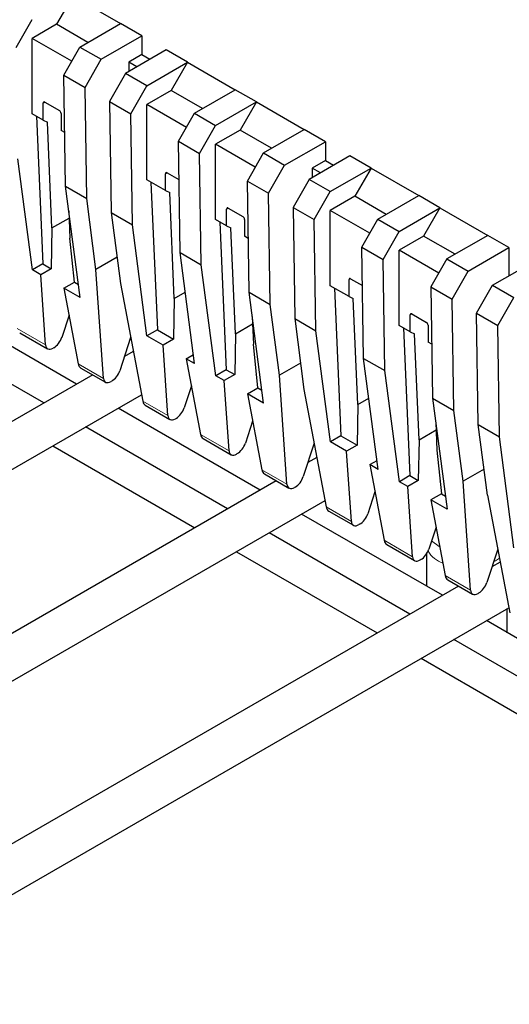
# Model space of a CAD drawing. Header units: millimetres. Extents: x 5 to 418, y 2 to 292.
# Tile 39 of 48: x 357 to 364, y 127 to 142. Entities that reach past the tile are written whole.
import ezdxf

# ---------------------------------------------------------------- set-up
doc = ezdxf.new("R2010")
doc.units = ezdxf.units.MM

msp = doc.modelspace()

# ---------------------------------------------------------------- linework, layer by layer
at = {"color": 7, "linetype": 'Continuous', "lineweight": 25}
for p, q in [((357.6841, 142.0799), (357.4367, 141.6512)), ((357.6841, 142.0799), (358.408, 141.662)), ((356.8223, 141.2966), (357.0654, 141.7227)), ((357.4367, 141.6512), (357.0654, 141.4369)), ((357.913, 141.3762), (357.4367, 141.6512)), ((357.7893, 141.3048), (358.408, 141.662)), ((358.7298, 141.4763), (358.408, 141.662)), ((357.0654, 140.2938), (357.0654, 141.4369)), ((357.6666, 141.0899), (357.0654, 141.4369)), ((358.1111, 141.1191), (358.7298, 141.4763)), ((358.7298, 141.4763), (358.7298, 141.1905)), ((357.5462, 140.8787), (357.7893, 141.3048)), ((357.7893, 141.3048), (358.1111, 141.1191)), ((359.101, 141.262), (358.4823, 140.9048)), ((359.4227, 141.0762), (359.101, 141.262)), ((357.8679, 140.693), (358.1111, 141.1191)), ((358.7298, 141.1905), (358.5318, 141.0762)), ((358.5318, 141.0762), (358.5318, 140.9334)), ((358.6555, 141.0048), (358.5318, 141.0762)), ((358.7298, 141.1905), (358.8535, 141.1191)), ((358.804, 140.7191), (359.4227, 141.0762)), ((359.4227, 141.0762), (359.1753, 140.6476)), ((359.4227, 141.0762), (360.1466, 140.6583)), ((357.5462, 140.8787), (357.8679, 140.693)), ((357.5719, 139.1919), (357.5462, 140.8787)), ((358.4823, 140.9048), (358.2391, 140.4787)), ((358.804, 140.7191), (358.4823, 140.9048)), ((357.8936, 139.0062), (357.8679, 140.693)), ((358.5609, 140.2929), (358.804, 140.7191)), ((359.1753, 140.6476), (358.804, 140.4333)), ((359.6516, 140.3726), (359.1753, 140.6476)), ((359.5279, 140.3012), (360.1466, 140.6583)), ((360.4684, 140.4726), (360.1466, 140.6583)), ((358.2391, 140.4787), (358.5609, 140.2929)), ((358.2391, 140.4787), (358.2648, 138.7919)), ((357.2325, 140.1973), (357.2325, 140.4546)), ((357.2572, 140.4688), (357.48, 140.3403)), ((358.804, 139.2901), (358.804, 140.4333)), ((359.4052, 140.0862), (358.804, 140.4333)), ((359.8497, 140.1154), (360.4684, 140.4726)), ((360.4684, 140.4726), (360.2209, 140.0439)), ((360.4684, 140.4726), (361.1923, 140.0547)), ((357.2325, 140.1973), (357.0654, 140.2938)), ((357.1297, 140.2567), (357.2273, 138.0152)), ((357.2325, 140.1973), (357.2965, 140.1673)), ((357.5047, 140.2974), (357.5047, 140.0402)), ((358.5866, 138.6061), (358.5609, 140.2929)), ((359.2848, 139.875), (359.5279, 140.3012)), ((359.5279, 140.3012), (359.8497, 140.1154)), ((357.3664, 138.5599), (357.2965, 140.1673)), ((357.5594, 140.0086), (357.5047, 140.0402)), ((359.6065, 139.6893), (359.8497, 140.1154)), ((360.2209, 140.0439), (359.8497, 139.8296)), ((360.6973, 139.7689), (360.2209, 140.0439)), ((360.5736, 139.6975), (361.1923, 140.0547)), ((361.514, 139.869), (361.1923, 140.0547)), ((359.2848, 139.875), (359.6065, 139.6893)), ((359.3105, 138.1882), (359.2848, 139.875)), ((360.4509, 139.4826), (359.8497, 139.8296)), ((359.8497, 138.6865), (359.8497, 139.8296)), ((360.8953, 139.5118), (361.514, 139.869)), ((361.514, 139.869), (361.514, 139.5832)), ((357.0687, 137.9236), (356.848, 139.6098)), ((359.6322, 138.0025), (359.6065, 139.6893)), ((360.3304, 139.2714), (360.5736, 139.6975)), ((360.5736, 139.6975), (360.8953, 139.5118)), ((361.8852, 139.6547), (361.2665, 139.2975)), ((361.514, 139.5832), (361.316, 139.4689)), ((361.514, 139.5832), (361.6377, 139.5118)), ((362.207, 139.4689), (361.8852, 139.6547)), ((360.6521, 139.0857), (360.8953, 139.5118)), ((361.316, 139.4689), (361.316, 139.3261)), ((361.4397, 139.3975), (361.316, 139.4689)), ((361.5883, 139.1118), (362.207, 139.4689)), ((362.207, 139.4689), (361.9595, 139.0403)), ((362.207, 139.4689), (362.9309, 139.051)), ((359.0886, 139.1258), (358.804, 139.2901)), ((359.0886, 139.1258), (359.0886, 139.383)), ((359.1134, 139.3973), (359.2936, 139.2933)), ((361.2665, 139.2975), (361.0234, 138.8714)), ((361.5883, 139.1118), (361.2665, 139.2975)), ((357.5719, 139.1919), (357.8936, 139.0062)), ((357.7926, 137.5057), (357.5719, 139.1919)), ((358.8683, 139.253), (358.9659, 137.0115)), ((360.3304, 139.2714), (360.6521, 139.0857)), ((360.3561, 137.5846), (360.3304, 139.2714)), ((358.0343, 137.9311), (357.8936, 139.0062)), ((359.0886, 139.1258), (359.1526, 139.0958)), ((359.2226, 137.4884), (359.1526, 139.0958)), ((360.6778, 137.3989), (360.6521, 139.0857)), ((361.3451, 138.6856), (361.5883, 139.1118)), ((361.9595, 139.0403), (361.5883, 138.826)), ((362.4359, 138.7653), (361.9595, 139.0403)), ((362.3122, 138.6939), (362.9309, 139.051)), ((363.2526, 138.8653), (362.9309, 139.051)), ((360.0167, 138.59), (360.0167, 138.8472)), ((360.0415, 138.8615), (360.2642, 138.733)), ((361.0234, 138.8714), (361.3451, 138.6856)), ((361.0234, 138.8714), (361.0491, 137.1846)), ((362.6339, 138.5081), (363.2526, 138.8653)), ((363.2526, 138.8653), (363.0051, 138.4366)), ((363.2526, 138.8653), (363.9765, 138.4474)), ((357.3664, 138.5599), (357.6253, 138.7094)), ((357.6205, 138.8207), (357.6387, 138.4028)), ((358.2648, 138.7919), (358.5866, 138.6061)), ((358.2648, 138.7919), (358.4056, 137.7168)), ((360.0167, 138.59), (359.8497, 138.6865)), ((360.2889, 138.6901), (360.2889, 138.4329)), ((361.3708, 136.9988), (361.3451, 138.6856)), ((361.5883, 137.6828), (361.5883, 138.826)), ((362.1895, 138.4789), (361.5883, 138.826)), ((362.069, 138.2677), (362.3122, 138.6939)), ((362.3122, 138.6939), (362.6339, 138.5081)), ((357.3664, 138.5599), (357.3545, 137.9417)), ((358.8073, 136.92), (358.5866, 138.6061)), ((359.914, 138.6494), (360.0115, 136.4079)), ((360.0167, 138.59), (360.0807, 138.56)), ((360.1507, 136.9526), (360.0807, 138.56)), ((357.7064, 137.7386), (357.6387, 138.4028)), ((360.3437, 138.4013), (360.2889, 138.4329)), ((362.3907, 138.082), (362.6339, 138.5081)), ((363.0051, 138.4366), (362.6339, 138.2223)), ((363.4815, 138.1616), (363.0051, 138.4366)), ((363.9765, 138.4474), (363.3578, 138.0902)), ((364.2982, 138.2617), (363.9765, 138.4474)), ((362.069, 138.2677), (362.3907, 138.082)), ((362.0947, 136.5809), (362.069, 138.2677)), ((363.6795, 137.9045), (364.2982, 138.2617)), ((364.2982, 138.2617), (364.2982, 137.8331)), ((358.3534, 138.1153), (358.0343, 137.9311)), ((359.3105, 138.1882), (359.6322, 138.0025)), ((359.5312, 136.5021), (359.3105, 138.1882)), ((362.6339, 137.0792), (362.6339, 138.2223)), ((363.2351, 137.8753), (362.6339, 138.2223)), ((363.3578, 138.0902), (363.1146, 137.6641)), ((363.3578, 138.0902), (363.6795, 137.9045)), ((357.2273, 138.0152), (357.0687, 137.9236)), ((357.3545, 137.9417), (357.1959, 137.8502)), ((357.2273, 138.0152), (357.3545, 137.9417)), ((357.6755, 137.941), (357.6864, 137.9347)), ((359.8529, 136.3163), (359.6322, 138.0025)), ((362.4164, 136.3952), (362.3907, 138.082)), ((364.0508, 137.6902), (364.6695, 138.0474)), ((357.1959, 137.8502), (357.0687, 137.9236)), ((357.2688, 136.7839), (357.1959, 137.8502)), ((358.1474, 136.2767), (358.0343, 137.9311)), ((361.8976, 137.79), (362.0779, 137.686)), ((363.4364, 137.4784), (363.6795, 137.9045)), ((357.5478, 137.647), (357.7064, 137.7386)), ((357.5478, 137.647), (357.765, 136.4975)), ((357.7926, 137.5057), (357.5478, 137.647)), ((357.7064, 137.7386), (357.7667, 137.7038)), ((358.4056, 137.7168), (358.7426, 135.9331)), ((361.8729, 137.5185), (361.5883, 137.6828)), ((361.6526, 137.6457), (361.7501, 135.4042)), ((361.8729, 137.5185), (361.8729, 137.7757)), ((363.1146, 137.6641), (363.4364, 137.4784)), ((363.1146, 137.6641), (363.1403, 135.9773)), ((363.8076, 137.2641), (364.0508, 137.6902)), ((364.0508, 137.6902), (364.3725, 137.5044)), ((359.2226, 137.4884), (359.2107, 136.8702)), ((359.2226, 137.4884), (359.3895, 137.5847)), ((360.3561, 137.5846), (360.6778, 137.3989)), ((360.5768, 135.8984), (360.3561, 137.5846)), ((361.8729, 137.5185), (361.9369, 137.4885)), ((362.0068, 135.8811), (361.9369, 137.4885)), ((364.1293, 137.0783), (364.3725, 137.5044)), ((360.8186, 136.3238), (360.6778, 137.3989)), ((363.4621, 135.7916), (363.4364, 137.4784)), ((357.6257, 137.2346), (357.516, 136.8996)), ((360.4047, 137.2134), (360.4229, 136.7955)), ((362.8009, 136.9827), (362.8009, 137.2399)), ((362.8257, 137.2542), (363.0484, 137.1257)), ((363.8076, 137.2641), (364.1293, 137.0783)), ((363.8333, 135.5772), (363.8076, 137.2641)), ((357.7403, 136.1887), (356.193, 137.082)), ((360.1507, 136.9526), (360.4095, 137.1021)), ((361.0491, 137.1846), (361.3708, 136.9988)), ((361.0491, 137.1846), (361.1898, 136.1095)), ((362.8009, 136.9827), (362.6339, 137.0792)), ((362.6982, 137.0421), (362.7957, 134.8006)), ((363.0732, 137.0828), (363.0732, 136.8256)), ((364.155, 135.3915), (364.1293, 137.0783)), ((356.8769, 136.9695), (357.2989, 136.7258)), ((358.5602, 136.8982), (358.3946, 136.3925)), ((358.9659, 137.0115), (358.8073, 136.92)), ((359.0521, 136.7786), (358.8073, 136.92)), ((358.9659, 137.0115), (359.2107, 136.8702)), ((360.1507, 136.9526), (360.1388, 136.3344)), ((361.5915, 135.3126), (361.3708, 136.9988)), ((362.8009, 136.9827), (362.8649, 136.9527)), ((362.9349, 135.3453), (362.8649, 136.9527)), ((357.2453, 135.903), (355.6981, 136.7962)), ((357.394, 136.7418), (357.3839, 136.736)), ((359.2107, 136.8702), (359.0521, 136.7786)), ((359.125, 135.7124), (359.0521, 136.7786)), ((360.4906, 136.1313), (360.4229, 136.7955)), ((363.1279, 136.794), (363.0732, 136.8256)), ((358.6005, 136.6853), (358.4649, 136.607)), ((359.4039, 136.5755), (359.5133, 136.6386)), ((359.4039, 136.5755), (359.6211, 135.426)), ((359.5312, 136.5021), (359.4039, 136.5755)), ((361.1376, 136.508), (360.8186, 136.3238)), ((362.0947, 136.5809), (362.4164, 136.3952)), ((362.3154, 134.8947), (362.0947, 136.5809)), ((357.9848, 136.3299), (340.6851, 126.343)), ((357.8049, 136.4337), (358.1775, 136.2186)), ((360.0115, 136.4079), (359.8529, 136.3163)), ((359.9802, 136.2429), (359.8529, 136.3163)), ((360.1388, 136.3344), (359.9802, 136.2429)), ((360.0115, 136.4079), (360.1388, 136.3344)), ((360.4598, 136.3337), (360.4706, 136.3274)), ((360.9316, 134.6694), (360.8186, 136.3238)), ((362.6372, 134.709), (362.4164, 136.3952)), ((358.2726, 136.2346), (358.2625, 136.2288)), ((359.4819, 136.1631), (359.3721, 135.8281)), ((360.053, 135.1766), (359.9802, 136.2429)), ((341.0001, 125.7974), (358.7244, 136.0294)), ((360.332, 136.0397), (360.4906, 136.1313)), ((360.332, 136.0397), (360.5492, 134.8902)), ((360.5768, 135.8984), (360.332, 136.0397)), ((360.4906, 136.1313), (360.5509, 136.0965)), ((361.1898, 136.1095), (361.5268, 134.3258)), ((358.7825, 135.8694), (359.1551, 135.6543)), ((362.0068, 135.8811), (361.9949, 135.2629)), ((362.0068, 135.8811), (362.1737, 135.9774)), ((363.1403, 135.9773), (363.4621, 135.7916)), ((363.1403, 135.9773), (363.3611, 134.2911)), ((360.5245, 134.5814), (358.3703, 135.825)), ((363.6028, 134.7165), (363.4621, 135.7916)), ((359.2502, 135.6702), (359.2401, 135.6644)), ((360.4099, 135.6273), (360.3002, 135.2923)), ((363.1889, 135.6061), (363.2071, 135.1882)), ((363.8333, 135.5772), (364.155, 135.3915)), ((363.974, 134.5022), (363.8333, 135.5772)), ((360.0296, 134.2957), (357.8754, 135.5393)), ((361.7501, 135.4042), (361.5915, 135.3126)), ((361.7501, 135.4042), (361.9949, 135.2629)), ((362.9349, 135.3453), (363.1938, 135.4948)), ((357.3804, 135.2535), (359.5346, 134.0099)), ((359.6611, 135.3622), (360.0832, 135.1185)), ((361.3445, 135.2909), (361.1788, 134.7851)), ((361.8363, 135.1713), (361.5915, 135.3126)), ((361.9949, 135.2629), (361.8363, 135.1713)), ((362.9349, 135.3453), (362.923, 134.7271)), ((364.3758, 133.7053), (364.155, 135.3915)), ((360.1782, 135.1345), (360.1681, 135.1286)), ((361.9092, 134.1051), (361.8363, 135.1713)), ((363.2071, 135.1882), (363.2748, 134.524)), ((361.3847, 135.078), (361.2491, 134.9997)), ((362.1882, 134.9682), (362.2976, 135.0313)), ((362.1882, 134.9682), (362.4054, 133.8187)), ((362.3154, 134.8947), (362.1882, 134.9682)), ((360.5892, 134.8264), (360.9618, 134.6113)), ((362.7957, 134.8006), (362.6372, 134.709)), ((362.7957, 134.8006), (362.923, 134.7271)), ((363.9219, 134.9007), (363.6028, 134.7165)), ((360.769, 134.7226), (343.4694, 124.7357)), ((362.7644, 134.6356), (362.6372, 134.709)), ((362.923, 134.7271), (362.7644, 134.6356)), ((363.244, 134.7263), (363.2548, 134.7201)), ((363.7159, 133.0621), (363.6028, 134.7165)), ((361.0568, 134.6273), (361.0467, 134.6215)), ((362.2661, 134.5558), (362.1564, 134.2208)), ((362.8373, 133.5693), (362.7644, 134.6356)), ((363.2748, 134.524), (363.1163, 134.4324)), ((363.2748, 134.524), (363.3351, 134.4892)), ((363.974, 134.5022), (364.311, 132.7185)), ((343.7843, 124.1901), (361.5086, 134.4221)), ((363.1163, 134.4324), (363.3334, 133.2829)), ((363.3611, 134.2911), (363.1163, 134.4324)), ((363.2913, 132.9842), (361.1546, 134.2177)), ((361.5667, 134.2621), (361.9393, 134.047)), ((362.0344, 134.0629), (362.0243, 134.0571)), ((362.7963, 132.6985), (360.6596, 133.932)), ((363.1942, 134.02), (363.0844, 133.685)), ((362.4453, 133.7549), (362.8674, 133.5112)), ((360.1646, 133.6462), (362.3013, 132.4127)), ((363.0485, 133.6118), (363.0485, 133.1244)), ((364.1287, 133.6836), (363.963, 133.1778)), ((362.9625, 133.5272), (362.9524, 133.5213)), ((364.1655, 133.4889), (364.0415, 133.4173)), ((363.3734, 133.2191), (363.746, 133.004)), ((363.5358, 133.1254), (346.2449, 123.1435)), ((363.8411, 133.02), (363.831, 133.0142)), ((346.5773, 122.5676), (364.2963, 132.7966)), ((364.2735, 132.4172), (364.2735, 132.7834)), ((373.0222, 127.3667), (363.9563, 132.6003)), ((373.0222, 126.7952), (363.4613, 132.3146)), ((362.9664, 132.0288), (384.9016, 119.3659))]:
    msp.add_line(p, q, dxfattribs=at)
at = {"color": 7, "linetype": 'Continuous', "lineweight": 18}
for p, q in [((357.2572, 140.4688), (357.2325, 140.4546)), ((359.1134, 139.3973), (359.0886, 139.383)), ((360.0415, 138.8615), (360.0167, 138.8472)), ((361.8976, 137.79), (361.8729, 137.7757)), ((362.8257, 137.2542), (362.8009, 137.2399)), ((356.8369, 137.0333), (357.2688, 136.7839)), ((357.765, 136.4975), (358.1474, 136.2767)), ((358.7426, 135.9331), (359.125, 135.7124)), ((359.6211, 135.426), (360.053, 135.1766)), ((360.5492, 134.8902), (360.9316, 134.6694)), ((361.5268, 134.3258), (361.9092, 134.1051)), ((362.4054, 133.8187), (362.8373, 133.5693)), ((364.1178, 133.6502), (364.1336, 133.6574)), ((363.3334, 133.2829), (363.7159, 133.0621))]:
    msp.add_line(p, q, dxfattribs=at)
at = {"color": 7, "linetype": 'Continuous', "lineweight": 18, "flags": 128}
for points in [[(363.1265, 133.8134), (363.2422, 133.7249), (363.2509, 133.72)], [(364.0653, 133.4901), (364.0941, 133.5056), (364.1546, 133.5464)]]:
    msp.add_lwpolyline(points, dxfattribs=at)
at = {"color": 7, "linetype": 'Continuous', "lineweight": 25}
for centre, radius, start, end in [((357.2476, 140.457), 0.0153, 50.79671, 189.21404), ((357.451, 140.2949), 0.0538, 2.60548, 57.39452), ((359.1037, 139.3855), 0.0153, 50.79671, 189.21404), ((360.0318, 138.8497), 0.0153, 50.79671, 189.21404), ((360.2352, 138.6876), 0.0538, 2.60548, 57.39452), ((361.888, 137.7782), 0.0153, 50.79671, 189.21404), ((362.816, 137.2424), 0.0153, 50.79671, 189.21404), ((363.0194, 137.0803), 0.0538, 2.60548, 57.39452)]:
    msp.add_arc(centre, radius, start, end, dxfattribs=at)
at = {"color": 7, "linetype": 'Continuous', "lineweight": 18}
msp.add_arc((363.443, 133.8757), 0.43, 210.68701, 250.28645, dxfattribs=at)
at = {"color": 7, "linetype": 'Continuous', "lineweight": 25}
for centre, major_axis, ratio, start_param, end_param in [((357.4027, 136.8797), (0.096, 0.1465), 0.5357875, 3.9572707, 5.1790012), ((357.3926, 136.8738), (0.096, 0.1465), 0.5357875, 2.5261007, 3.9572707), ((357.8863, 136.5888), (0.0776, 0.1571), 0.6161279, 2.4555992, 3.1014522), ((358.2812, 136.3725), (0.096, 0.1465), 0.5357875, 3.9572707, 5.1790012), ((358.2711, 136.3667), (0.096, 0.1465), 0.5357875, 2.5261007, 3.9572707), ((358.8639, 136.0245), (0.0776, 0.1571), 0.6161279, 2.4555992, 3.1014522), ((359.2487, 135.8023), (0.096, 0.1465), 0.5357875, 2.5261007, 3.9572707), ((359.2588, 135.8081), (0.096, 0.1465), 0.5357875, 3.9572707, 5.1790012), ((359.7425, 135.5173), (0.0776, 0.1571), 0.6161279, 2.4555992, 3.1014522), ((360.1869, 135.2724), (0.096, 0.1465), 0.5357875, 3.9572707, 5.1790012), ((360.1768, 135.2665), (0.096, 0.1465), 0.5357875, 2.5261007, 3.9572707), ((360.6705, 134.9815), (0.0776, 0.1571), 0.6161279, 2.4555992, 3.1014522), ((361.0554, 134.7594), (0.096, 0.1465), 0.5357875, 2.5261007, 3.9572707), ((361.0655, 134.7652), (0.096, 0.1465), 0.5357875, 3.9572707, 5.1790012), ((361.6481, 134.4172), (0.0776, 0.1571), 0.6161279, 2.4555992, 3.1014522), ((362.0431, 134.2008), (0.096, 0.1465), 0.5357875, 3.9572707, 5.1790012), ((362.0329, 134.195), (0.096, 0.1465), 0.5357875, 2.5261007, 3.9572707), ((362.5267, 133.91), (0.0776, 0.1571), 0.6161279, 2.4555992, 3.1014522), ((362.9711, 133.6651), (0.096, 0.1465), 0.5357875, 3.9572707, 5.1790012), ((362.961, 133.6592), (0.096, 0.1465), 0.5357875, 2.5261007, 3.9572707), ((363.4548, 133.3742), (0.0776, 0.1571), 0.6161279, 2.4555992, 3.1014522), ((363.8497, 133.1579), (0.096, 0.1465), 0.5357875, 3.9572707, 5.1790012), ((363.8396, 133.152), (0.096, 0.1465), 0.5357875, 2.5261007, 3.9572707)]:
    msp.add_ellipse(centre, major_axis=major_axis, ratio=ratio, start_param=start_param, end_param=end_param, dxfattribs=at)

doc.saveas('drawing.dxf')
